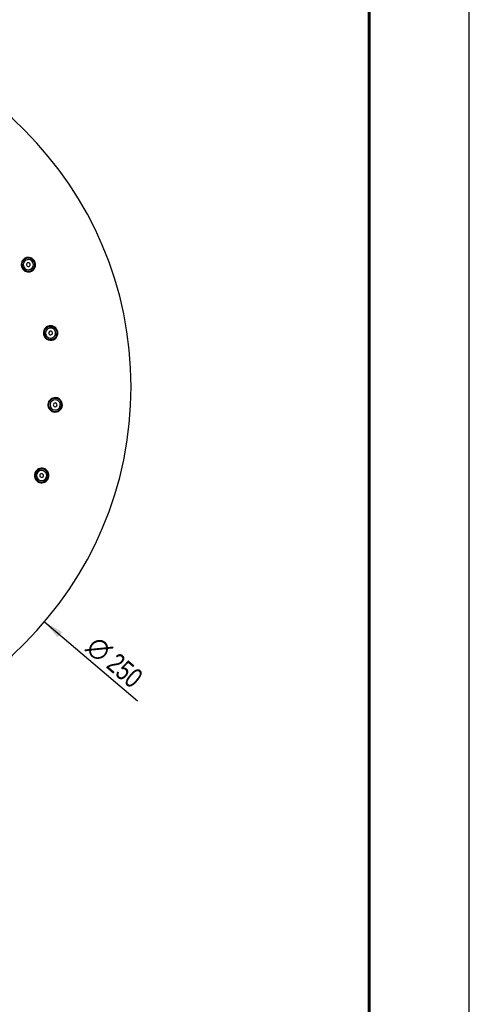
# Model space of a CAD drawing. Header units: millimetres. Extents: x 0 to 210, y 0 to 297.
# Tile 11 of 11: x 165 to 210, y 148 to 247. Entities that reach past the tile are written whole.
import ezdxf

# ---------------------------------------------------------------- set-up
doc = ezdxf.new("R2010")
doc.units = ezdxf.units.MM
doc.header["$LTSCALE"] = 19.36
doc.layers.get('0').update_dxf_attribs({"linetype": 'CONTINUOUS'})
doc.layers.add('00_COMPONENTI', color=7, linetype='CONTINUOUS')
doc.layers.add('50_QUOTE', color=7, linetype='CONTINUOUS')
doc.styles.get("Standard").update_dxf_attribs({"font": 'txt', "width": 1.15})
doc.styles.add('TEXTSTYLE_2', font='gdt', dxfattribs={"width": 1.15})
doc.dimstyles.new('DIMSTYLE_2', dxfattribs={"dimtxt": 2, "dimasz": 2, "dimexe": 1, "dimexo": 0.5, "dimtad": 1, "dimlfac": 3.448276, "dimdsep": 46, "dimtxsty": 'Standard', "dimblk": '_FILLED', "dimblk1": '_FILLED', "dimblk2": '_FILLED', "dimcen": 0.09, "dimazin": 2, "dimtfac": 1, "dimtofl": 0, "dimtmove": 0, "dimatfit": 1, "dimldrblk": '_FILLED', "dimfxl": 0, "dimtolj": 1, "dimarcsym": 0})

# ---------------------------------------------------------------- blocks, each defined once
blk = doc.blocks.new('_FILLED')
at = {"color": 0, "linetype": 'ByBlock'}
blk.add_solid([(0, 0), (-1, 0.175), (-1, -0.175)], dxfattribs=at)
blk = doc.blocks.new('*D3')
at = {"layer": '50_QUOTE', "color": 2, "linetype": 'Continuous'}
blk.add_line((167.516, 186.774), (176.806, 178.862), dxfattribs=at)
at = {"layer": '50_QUOTE', "color": 2, "linetype": 'Continuous', "xscale": 2, "yscale": 2, "zscale": 2, "rotation": 139.5772993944}
blk.add_blockref('_FILLED', (167.516, 186.774), dxfattribs=at)
at = {"layer": '50_QUOTE', "color": 2, "linetype": 'Continuous', "style": 'TEXTSTYLE_2'}
blk.add_text('n', height=2, rotation=-40.4227, dxfattribs=at).set_placement((171.551, 183.995))
at = {"layer": '50_QUOTE', "color": 2, "linetype": 'Continuous', "width": 0.776952}
blk.add_text('250', height=2, rotation=-40.4227, dxfattribs=at).set_placement((173.581, 182.266))

msp = doc.modelspace()

# ---------------------------------------------------------------- linework, layer by layer
at = {"color": 7, "linetype": 'Continuous'}
msp.add_line((210, 0), (210, 297), dxfattribs=at)
at = {"color": 7, "linetype": 'Continuous', "const_width": 0.3}
msp.add_lwpolyline([(200, 10), (200, 287)], dxfattribs=at)
at = {"layer": '00_COMPONENTI', "color": 7, "linetype": 'Continuous'}
for centre, radius, start, end in [((139.92, 210.2797), 36.25, 0, 180), ((165.8976, 222.5038), 0.725, 122.013829, 295.2), ((165.8976, 222.5038), 0.6525, 115.2, 295.2), ((165.8976, 222.5038), 0.6525, 115.2, 295.2), ((165.8976, 222.5038), 0.725, 115.2, 122.013829), ((165.8976, 222.5038), 0.725, 302.013829, 115.2), ((165.8976, 222.5038), 0.6525, 295.2, 115.2), ((165.8976, 222.5038), 0.6525, 295.2, 115.2), ((165.8976, 222.5038), 0.1885, 115.2, 295.2), ((165.8976, 222.5038), 0.1885, 295.2, 115.2), ((165.8976, 222.5038), 0.725, 295.2, 302.013829), ((168.1215, 215.6594), 0.725, 100.8, 280.8), ((168.1215, 215.6594), 0.6525, 100.8, 280.8), ((168.1215, 215.6594), 0.6525, 100.8, 280.8), ((168.1215, 215.6594), 0.1885, 100.8, 280.8), ((168.1215, 215.6594), 0.725, 280.8, 100.8), ((168.1215, 215.6594), 0.6525, 280.8, 100.8), ((168.1215, 215.6594), 0.6525, 280.8, 100.8), ((168.1215, 215.6594), 0.1885, 280.8, 100.8), ((139.92, 210.2797), 36.25, 180, 360), ((168.5734, 208.477), 0.725, 86.4, 266.4), ((168.5734, 208.477), 0.6525, 86.4, 266.4), ((168.5734, 208.477), 0.6525, 86.4, 266.4), ((168.5734, 208.477), 0.725, 266.4, 86.4), ((168.5734, 208.477), 0.6525, 266.4, 86.4), ((168.5734, 208.477), 0.6525, 266.4, 86.4), ((168.5734, 208.477), 0.1885, 86.4, 266.4), ((168.5734, 208.477), 0.1885, 266.4, 86.4), ((167.2248, 201.4078), 0.725, 72, 245.186171), ((167.2248, 201.4078), 0.6525, 72, 252), ((167.2248, 201.4078), 0.6525, 72, 252), ((167.2248, 201.4078), 0.725, 252, 65.186171), ((167.2248, 201.4078), 0.6525, 252, 72), ((167.2248, 201.4078), 0.6525, 252, 72), ((167.2248, 201.4078), 0.725, 65.186171, 72), ((167.2248, 201.4078), 0.1885, 72, 252), ((167.2248, 201.4078), 0.1885, 252, 72), ((167.2248, 201.4078), 0.725, 245.186171, 252)]:
    msp.add_arc(centre, radius, start, end, dxfattribs=at)
at = {"layer": '00_COMPONENTI', "color": 9, "linetype": 'Continuous'}
for centre, start, end in [((165.8976, 222.5038), 115.2, 295.2), ((165.8976, 222.5038), 295.2, 115.2), ((168.1215, 215.6594), 100.8, 280.8), ((168.1215, 215.6594), 280.8, 100.8), ((168.5734, 208.477), 86.4, 266.4), ((168.5734, 208.477), 266.4, 86.4), ((167.2248, 201.4078), 72, 252), ((167.2248, 201.4078), 252, 72)]:
    msp.add_arc(centre, 0.5075, start, end, dxfattribs=at)

# ---------------------------------------------------------------- dimensions: what is measured, and where the dimension line sits
at = {"layer": '50_QUOTE', "color": 2, "linetype": 'Continuous'}
dim = msp.add_diameter_dim_2p(p1=(167.5165, 186.7744), p2=(112.3236, 233.785), text='%%c<>', dimstyle='DIMSTYLE_2', override={"dimpost": '<>'}, dxfattribs=at)
dim.commit()
dim.dimension.update_dxf_attribs({"geometry": '*D3', "text_midpoint": (174.9887, 182.3803), "dimtype": 163})

doc.saveas('drawing.dxf')
